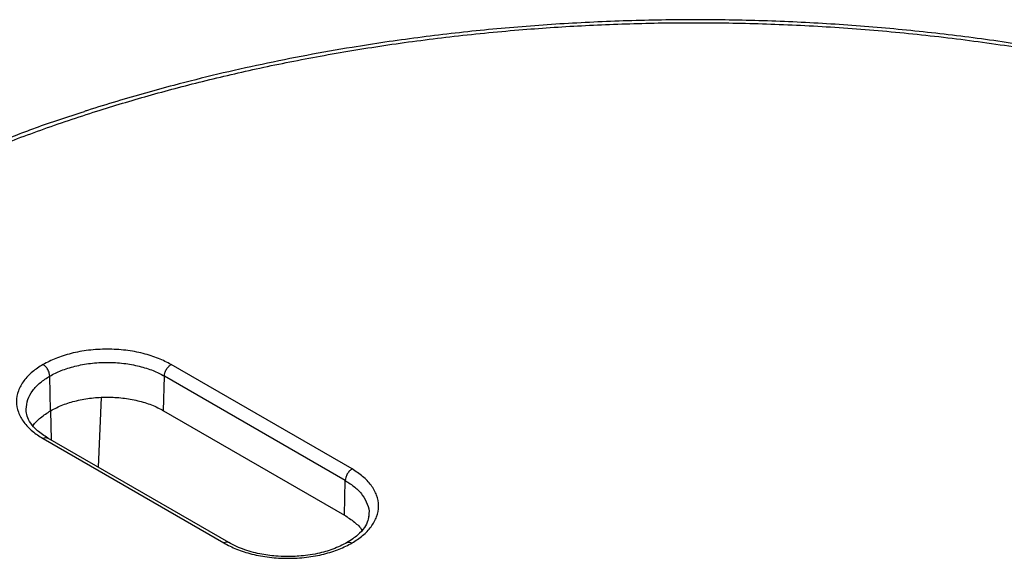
# Model space of a CAD drawing. Header units: millimetres. Extents: x 226 to 954, y 75 to 822.
# Tile 129 of 130: x 855 to 886, y 805 to 822. Entities that reach past the tile are written whole.
import ezdxf

# ---------------------------------------------------------------- set-up
doc = ezdxf.new("R2010")
doc.units = ezdxf.units.MM

msp = doc.modelspace()

# ---------------------------------------------------------------- linework, layer by layer
at = {"color": 179, "linetype": 'Continuous', "lineweight": 25}
for p, q in [((865.48, 807.833), (859.823, 811.099)), ((856.051, 809.656), (856.027, 810.738)), ((859.587, 809.656), (859.611, 810.738)), ((865.268, 807.472), (859.611, 810.738)), ((857.635, 810.068), (857.536, 807.893)), ((855.289, 809.677), (855.285, 809.704)), ((856.046, 809.652), (856.065, 808.742)), ((859.587, 809.656), (865.243, 806.39)), ((855.815, 808.785), (861.472, 805.52)), ((861.622, 805.534), (855.965, 808.8)), ((865.243, 806.39), (865.268, 807.472)), ((866.005, 806.411), (865.991, 806.331))]:
    msp.add_line(p, q, dxfattribs=at)
for points, knots in [([(848.697, 815.208), (849.092, 815.431), (849.898, 815.885), (851.199, 816.541), (852.603, 817.191), (854.121, 817.827), (855.756, 818.445), (857.426, 819.006), (859.117, 819.513), (860.818, 819.964), (862.613, 820.381), (864.503, 820.756), (866.486, 821.085), (868.56, 821.36), (870.626, 821.564), (872.672, 821.703), (874.685, 821.779), (876.749, 821.794), (878.857, 821.744), (881, 821.626), (883.17, 821.435), (885.356, 821.168), (887.547, 820.823), (889.731, 820.398), (891.895, 819.892), (894.026, 819.306), (896.111, 818.639), (898.136, 817.893), (900.089, 817.072), (901.957, 816.179), (903.728, 815.218), (905.392, 814.196), (906.939, 813.118), (908.362, 811.99), (909.653, 810.821), (910.808, 809.617), (911.825, 808.387), (912.701, 807.138), (913.437, 805.877), (914.034, 804.613), (914.496, 803.351), (914.828, 802.098), (915.033, 800.861), (915.119, 799.644), (915.092, 798.452), (914.96, 797.29), (914.721, 796.109), (914.366, 794.916), (913.89, 793.719), (913.321, 792.574), (912.671, 791.483), (911.949, 790.447), (911.167, 789.465), (910.29, 788.489), (909.317, 787.525), (908.247, 786.581), (907.145, 785.704), (906.019, 784.894), (904.883, 784.143), (904.096, 783.677), (903.71, 783.449)], [0, 0, 0, 0, 0.013544, 0.027663, 0.04238, 0.057718, 0.073697, 0.090337, 0.10514, 0.120452, 0.136279, 0.15263, 0.169506, 0.186909, 0.204837, 0.220951, 0.237456, 0.254345, 0.271605, 0.289223, 0.307183, 0.325465, 0.344046, 0.362903, 0.382008, 0.401329, 0.420836, 0.440493, 0.460264, 0.480113, 0.5, 0.519887, 0.539736, 0.559507, 0.579164, 0.598671, 0.617992, 0.637097, 0.655954, 0.674535, 0.692817, 0.710777, 0.728395, 0.745655, 0.762544, 0.779049, 0.795163, 0.813091, 0.830494, 0.84737, 0.863721, 0.879548, 0.89486, 0.909663, 0.926303, 0.942282, 0.95762, 0.972337, 0.986456, 1, 1, 1, 1]), ([(893.255, 819.622), (892.891, 819.721), (892.135, 819.929), (890.863, 820.239), (889.461, 820.55), (887.956, 820.842), (886.275, 821.126), (884.392, 821.389), (882.302, 821.612), (880.195, 821.77), (878.077, 821.862), (875.954, 821.887), (873.832, 821.846), (871.718, 821.739), (869.617, 821.566), (867.536, 821.328), (865.686, 821.055), (864.063, 820.769), (862.661, 820.489), (861.272, 820.176), (860.06, 819.872), (859.011, 819.586), (858.111, 819.323), (857.476, 819.131), (857.141, 819.02), (857.11, 819.01)], [0, 0, 0, 0, 0.0321442, 0.0667417, 0.1102465, 0.1519725, 0.1934622, 0.2500139, 0.3065456, 0.3630725, 0.4195709, 0.4760684, 0.5325372, 0.5890017, 0.645446, 0.7018734, 0.7583005, 0.7977805, 0.8372647, 0.8767462, 0.9167378, 0.9427224, 0.9693188, 0.9972306, 1, 1, 1, 1]), ([(857.096, 819.003), (856.582, 818.837), (855.899, 818.617), (855.247, 818.368), (855.084, 818.306)], [0, 0, 0, 0, 0.751106, 1, 1, 1, 1]), ([(848.469, 815.244), (848.081, 815.014), (847.288, 814.544), (846.142, 813.787), (845.006, 812.97), (843.895, 812.087), (842.817, 811.135), (841.836, 810.163), (840.951, 809.179), (840.163, 808.189), (839.435, 807.144), (838.779, 806.043), (838.205, 804.889), (837.726, 803.682), (837.368, 802.479), (837.126, 801.289), (836.994, 800.117), (836.967, 798.916), (837.053, 797.689), (837.26, 796.441), (837.594, 795.178), (838.06, 793.906), (838.663, 792.631), (839.405, 791.36), (840.288, 790.1), (841.313, 788.86), (842.399, 787.728), (843.515, 786.704), (844.631, 785.783), (845.83, 784.893), (847.107, 784.036), (848.458, 783.216), (849.878, 782.436), (851.363, 781.699), (852.905, 781.007), (854.499, 780.363), (856.273, 779.719), (858.234, 779.091), (860.383, 778.5), (862.564, 777.99), (864.766, 777.561), (866.975, 777.214), (869.179, 776.945), (871.367, 776.752), (873.528, 776.632), (875.653, 776.582), (877.734, 776.598), (879.764, 776.674), (881.827, 776.814), (883.91, 777.02), (886.001, 777.297), (888, 777.629), (889.906, 778.007), (891.716, 778.427), (893.431, 778.883), (895.136, 779.393), (896.82, 779.96), (898.469, 780.582), (899.999, 781.223), (901.415, 781.879), (902.726, 782.54), (903.539, 782.998), (903.938, 783.223)], [0, 0, 0, 0, 0.013544, 0.027663, 0.04238, 0.057718, 0.073697, 0.090336, 0.105139, 0.120451, 0.136278, 0.152628, 0.169504, 0.186908, 0.204835, 0.220949, 0.237454, 0.254342, 0.271602, 0.28922, 0.30718, 0.325462, 0.344043, 0.3629, 0.382004, 0.401326, 0.420832, 0.436548, 0.452342, 0.468195, 0.484088, 0.5, 0.515912, 0.531805, 0.547658, 0.563452, 0.579168, 0.598674, 0.617996, 0.6371, 0.655957, 0.674538, 0.69282, 0.71078, 0.728398, 0.745658, 0.762546, 0.779051, 0.795165, 0.813092, 0.830496, 0.847372, 0.863722, 0.879549, 0.894861, 0.909664, 0.926303, 0.942282, 0.95762, 0.972337, 0.986456, 1, 1, 1, 1]), ([(903.71, 783.449), (903.315, 783.227), (902.509, 782.773), (901.208, 782.117), (899.804, 781.466), (898.287, 780.83), (896.651, 780.213), (894.981, 779.651), (893.29, 779.145), (891.589, 778.693), (889.794, 778.277), (887.904, 777.901), (885.921, 777.573), (883.847, 777.298), (881.781, 777.093), (879.735, 776.955), (877.722, 776.879), (875.658, 776.863), (873.55, 776.913), (871.407, 777.032), (869.237, 777.223), (867.051, 777.49), (864.86, 777.834), (862.676, 778.259), (860.512, 778.765), (858.381, 779.352), (856.296, 780.019), (854.271, 780.764), (852.318, 781.585), (850.45, 782.479), (848.679, 783.439), (847.015, 784.462), (845.468, 785.54), (844.046, 786.667), (842.754, 787.836), (841.599, 789.04), (840.582, 790.27), (839.706, 791.52), (838.97, 792.78), (838.373, 794.045), (837.911, 795.307), (837.58, 796.56), (837.374, 797.797), (837.288, 799.014), (837.315, 800.205), (837.447, 801.367), (837.686, 802.548), (838.041, 803.741), (838.517, 804.938), (839.086, 806.083), (839.737, 807.174), (840.458, 808.211), (841.24, 809.193), (842.117, 810.169), (843.09, 811.133), (844.16, 812.077), (845.262, 812.953), (846.388, 813.764), (847.524, 814.514), (848.311, 814.98), (848.697, 815.208)], [0, 0, 0, 0, 0.013544, 0.027663, 0.04238, 0.057718, 0.073697, 0.090337, 0.10514, 0.120452, 0.136279, 0.15263, 0.169506, 0.186909, 0.204837, 0.220951, 0.237456, 0.254345, 0.271605, 0.289223, 0.307183, 0.325465, 0.344046, 0.362903, 0.382008, 0.401329, 0.420836, 0.440493, 0.460264, 0.480113, 0.5, 0.519887, 0.539736, 0.559507, 0.579164, 0.598671, 0.617992, 0.637097, 0.655954, 0.674535, 0.692817, 0.710777, 0.728395, 0.745655, 0.762544, 0.779049, 0.795163, 0.813091, 0.830494, 0.84737, 0.863721, 0.879548, 0.89486, 0.909663, 0.926303, 0.942282, 0.95762, 0.972337, 0.986456, 1, 1, 1, 1]), ([(912.333, 770.241), (911.891, 769.991), (910.99, 769.481), (909.552, 768.741), (908.015, 768.006), (906.371, 767.281), (904.616, 766.572), (902.746, 765.882), (900.907, 765.269), (899.119, 764.727), (897.399, 764.251), (895.603, 763.802), (893.731, 763.383), (891.794, 763), (889.796, 762.656), (887.737, 762.354), (885.61, 762.096), (883.484, 761.894), (881.369, 761.744), (879.271, 761.646), (877.128, 761.597), (874.945, 761.601), (872.726, 761.66), (870.477, 761.778), (868.204, 761.955), (865.914, 762.195), (863.614, 762.5), (861.312, 762.871), (859.016, 763.309), (856.734, 763.814), (854.476, 764.389), (852.249, 765.031), (850.064, 765.74), (847.929, 766.515), (845.852, 767.354), (843.843, 768.256), (841.909, 769.216), (840.059, 770.232), (838.299, 771.3), (836.635, 772.417), (835.074, 773.577), (833.62, 774.775), (832.277, 776.008), (831.048, 777.27), (829.936, 778.555), (828.942, 779.859), (828.065, 781.176), (827.307, 782.501), (826.665, 783.83), (826.137, 785.158), (825.721, 786.48), (825.413, 787.792), (825.21, 789.09), (825.108, 790.371), (825.101, 791.632), (825.186, 792.869), (825.356, 794.08), (825.616, 795.309), (825.972, 796.55), (826.429, 797.8), (826.964, 799.008), (827.572, 800.173), (828.241, 801.289), (828.962, 802.354), (829.728, 803.371), (830.538, 804.344), (831.467, 805.365), (832.524, 806.421), (833.718, 807.5), (834.947, 808.513), (836.202, 809.463), (837.476, 810.35), (838.758, 811.18), (839.641, 811.7), (840.074, 811.955)], [0, 0, 0, 0, 0.011574, 0.023568, 0.035997, 0.048875, 0.062216, 0.076032, 0.090336, 0.101898, 0.113772, 0.125962, 0.13847, 0.1513, 0.164216, 0.177444, 0.190984, 0.204836, 0.217695, 0.230806, 0.244164, 0.257765, 0.271603, 0.285669, 0.299957, 0.314456, 0.329156, 0.344045, 0.35911, 0.374337, 0.389711, 0.405216, 0.420835, 0.43655, 0.452344, 0.468196, 0.484088, 0.5, 0.515912, 0.531804, 0.547656, 0.56345, 0.579165, 0.594784, 0.610289, 0.625663, 0.64089, 0.655955, 0.670844, 0.685544, 0.700043, 0.714331, 0.728397, 0.742235, 0.755836, 0.769194, 0.782305, 0.795165, 0.809265, 0.823042, 0.836497, 0.849627, 0.862434, 0.874699, 0.886657, 0.898311, 0.909664, 0.923968, 0.937784, 0.951125, 0.964003, 0.976432, 0.988426, 1, 1, 1, 1]), ([(859.823, 811.099), (859.694, 811.166), (859.429, 811.303), (858.944, 811.455), (858.4, 811.555), (857.819, 811.59), (857.238, 811.555), (856.694, 811.455), (856.209, 811.303), (855.943, 811.166), (855.815, 811.099)], [0, 0, 0, 0, 0.116516, 0.240011, 0.368641, 0.5, 0.631359, 0.759989, 0.883484, 1, 1, 1, 1]), ([(855.815, 811.099), (855.699, 811.025), (855.461, 810.872), (855.199, 810.592), (855.024, 810.278), (854.965, 809.942), (855.024, 809.607), (855.199, 809.293), (855.461, 809.013), (855.699, 808.859), (855.815, 808.785)], [0, 0, 0, 0, 0.116516, 0.240011, 0.368641, 0.5, 0.631359, 0.759989, 0.883484, 1, 1, 1, 1]), ([(856.027, 810.738), (856.023, 810.77), (856.018, 810.82), (855.991, 810.891), (855.964, 810.945), (855.93, 810.995), (855.881, 811.052), (855.841, 811.081), (855.815, 811.099)], [0, 0, 0, 0, 0.239828, 0.368602, 0.499996, 0.631413, 0.760191, 1, 1, 1, 1]), ([(856.027, 810.738), (856.142, 810.798), (856.379, 810.921), (856.813, 811.056), (857.299, 811.146), (857.819, 811.177), (858.338, 811.146), (858.825, 811.056), (859.259, 810.921), (859.496, 810.798), (859.611, 810.738)], [0, 0, 0, 0, 0.116516, 0.240011, 0.368641, 0.5, 0.631359, 0.759989, 0.883484, 1, 1, 1, 1]), ([(859.611, 810.738), (859.614, 810.77), (859.619, 810.82), (859.646, 810.891), (859.674, 810.945), (859.707, 810.995), (859.756, 811.052), (859.797, 811.081), (859.823, 811.099)], [0, 0, 0, 0, 0.239827, 0.368601, 0.499996, 0.63141, 0.760189, 1, 1, 1, 1]), ([(856.051, 809.656), (856.173, 809.719), (856.418, 809.845), (856.857, 809.977), (857.328, 810.06), (857.819, 810.088), (858.31, 810.06), (858.781, 809.977), (859.22, 809.845), (859.464, 809.719), (859.587, 809.656)], [0, 0, 0, 0, 0.125, 0.25, 0.375, 0.5, 0.625, 0.75, 0.875, 1, 1, 1, 1]), ([(855.965, 808.8), (855.849, 808.875), (855.626, 809.02), (855.421, 809.258), (855.308, 809.478), (855.292, 809.613), (855.285, 809.676)], [0, 0, 0, 0, 0.287088, 0.554338, 0.793695, 1, 1, 1, 1]), ([(855.505, 809.181), (855.507, 809.183), (855.555, 809.276), (855.73, 809.443), (855.944, 809.585), (856.051, 809.656)], [0, 0, 0, 0, 0.01277, 0.506385, 1, 1, 1, 1]), ([(865.48, 807.833), (865.453, 807.815), (865.413, 807.787), (865.364, 807.729), (865.331, 807.679), (865.303, 807.625), (865.276, 807.554), (865.271, 807.505), (865.268, 807.472)], [0, 0, 0, 0, 0.2398111, 0.3685898, 0.5000038, 0.6313988, 0.760173, 1, 1, 1, 1]), ([(865.48, 805.52), (865.595, 805.594), (865.834, 805.747), (866.096, 806.027), (866.27, 806.341), (866.33, 806.676), (866.27, 807.012), (866.096, 807.326), (865.834, 807.606), (865.595, 807.759), (865.48, 807.833)], [0, 0, 0, 0, 0.116516, 0.2400114, 0.3686408, 0.5000001, 0.6313595, 0.759989, 0.8834842, 1, 1, 1, 1]), ([(865.243, 806.39), (865.351, 806.32), (865.565, 806.178), (865.739, 806.01), (865.788, 805.918), (865.789, 805.915)], [0, 0, 0, 0, 0.493612, 0.987226, 1, 1, 1, 1]), ([(866.009, 806.411), (866.002, 806.348), (865.987, 806.212), (865.873, 805.992), (865.668, 805.754), (865.445, 805.609), (865.33, 805.534)], [0, 0, 0, 0, 0.206281, 0.44563, 0.712889, 1, 1, 1, 1]), ([(861.472, 805.52), (861.6, 805.453), (861.865, 805.315), (862.35, 805.164), (862.895, 805.063), (863.476, 805.029), (864.057, 805.063), (864.601, 805.164), (865.086, 805.315), (865.351, 805.453), (865.48, 805.52)], [0, 0, 0, 0, 0.116516, 0.240011, 0.368641, 0.5, 0.631359, 0.759989, 0.883484, 1, 1, 1, 1]), ([(865.33, 805.534), (865.185, 805.461), (864.907, 805.32), (864.47, 805.2), (864.109, 805.136), (863.833, 805.107), (863.522, 805.092), (863.13, 805.1), (862.731, 805.15), (862.387, 805.226), (862.118, 805.307), (861.856, 805.409), (861.7, 805.492), (861.622, 805.534)], [0, 0, 0, 0, 0.14246, 0.272464, 0.349342, 0.416886, 0.4752, 0.575422, 0.699462, 0.769318, 0.843354, 0.920611, 1, 1, 1, 1])]:
    msp.add_open_spline(points, degree=3, knots=knots, dxfattribs=at)
at = {"color": 8, "linetype": 'Continuous', "lineweight": 25}
for points, knots in [([(855.084, 818.306), (854.696, 818.162), (853.777, 817.822), (852.409, 817.242), (850.992, 816.588), (849.681, 815.926), (848.868, 815.468), (848.469, 815.244)], [0, 0, 0, 0, 0.162977, 0.385403, 0.598834, 0.80359, 1, 1, 1, 1]), ([(855.285, 809.704), (855.295, 809.804), (855.315, 810.003), (855.477, 810.284), (855.71, 810.535), (855.923, 810.672), (856.027, 810.738)], [0, 0, 0, 0, 0.262718, 0.519977, 0.766968, 1, 1, 1, 1]), ([(855.815, 808.785), (855.841, 808.797), (855.882, 808.816), (855.93, 808.813), (855.954, 808.808), (855.964, 808.8), (855.965, 808.8)], [0, 0, 0, 0, 0.471635, 0.7249033, 0.9833546, 1, 1, 1, 1]), ([(865.268, 807.472), (865.371, 807.406), (865.584, 807.269), (865.82, 807.019), (865.967, 806.738), (866.028, 806.529), (866.007, 806.42), (866.005, 806.411)], [0, 0, 0, 0, 0.227664, 0.468965, 0.720298, 0.976964, 1, 1, 1, 1]), ([(861.621, 805.534), (861.621, 805.534), (861.611, 805.542), (861.587, 805.548), (861.538, 805.55), (861.498, 805.532), (861.472, 805.52)], [0, 0, 0, 0, 0.017649, 0.275837, 0.528847, 1, 1, 1, 1]), ([(865.33, 805.534), (865.33, 805.534), (865.34, 805.542), (865.365, 805.548), (865.413, 805.55), (865.453, 805.532), (865.48, 805.52)], [0, 0, 0, 0, 0.019896, 0.277493, 0.529924, 1, 1, 1, 1])]:
    msp.add_open_spline(points, degree=3, knots=knots, dxfattribs=at)

doc.saveas('drawing.dxf')
